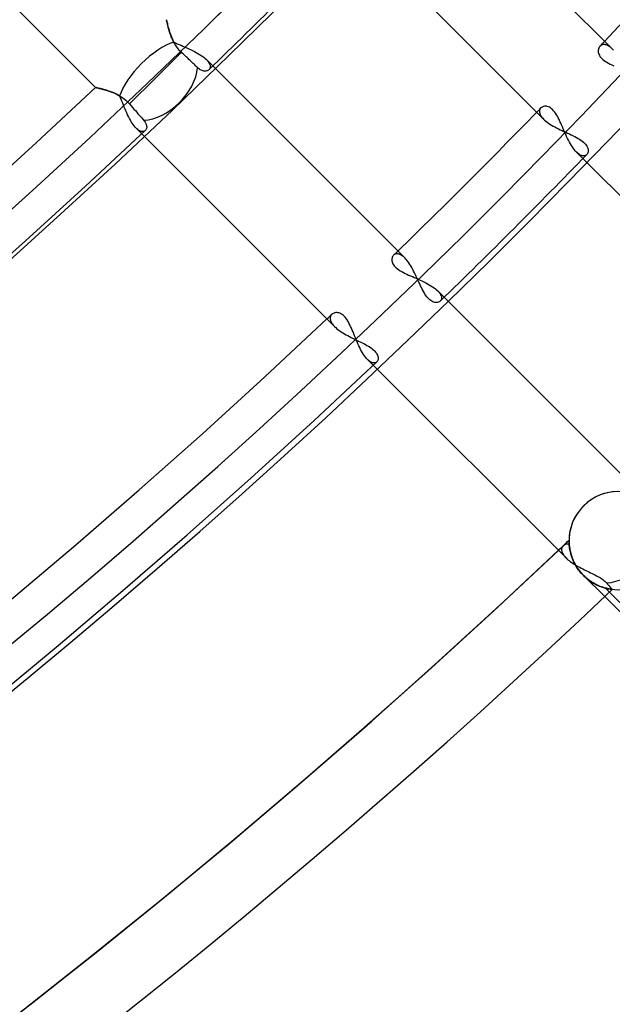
# Model space of a CAD drawing. Header units: millimetres. Extents: x -243 to 243, y -242 to 242.
# Tile 55 of 77: x 120 to 136, y -155 to -128. Entities that reach past the tile are written whole.
import ezdxf

# ---------------------------------------------------------------- set-up
doc = ezdxf.new("R2010")
doc.units = ezdxf.units.MM
doc.layers.add('MAIN-1', color=7, linetype='Continuous')

msp = doc.modelspace()

# ---------------------------------------------------------------- linework, layer by layer
at = {"layer": 'MAIN-1'}
for p, q in [((113.474, -121.068), (122.085, -129.679)), ((136.22, -128.625), (130.945, -123.351)), ((129.089, -125.292), (134.341, -130.544)), ((124.027, -127.825), (124.026, -127.824)), ((124.026, -127.824), (124.027, -127.826)), ((124.027, -127.828), (124.027, -127.825)), ((124.027, -127.826), (124.028, -127.833)), ((124.028, -127.834), (124.027, -127.828)), ((124.028, -127.833), (124.03, -127.844)), ((124.03, -127.843), (124.028, -127.834)), ((124.032, -127.853), (124.03, -127.843)), ((124.03, -127.844), (124.034, -127.86)), ((124.035, -127.866), (124.032, -127.853)), ((124.034, -127.86), (124.038, -127.88)), ((124.038, -127.881), (124.035, -127.866)), ((124.038, -127.88), (124.043, -127.904)), ((124.042, -127.898), (124.038, -127.881)), ((124.046, -127.917), (124.042, -127.898)), ((124.043, -127.904), (124.049, -127.931)), ((124.051, -127.938), (124.046, -127.917)), ((124.049, -127.931), (124.056, -127.962)), ((124.056, -127.961), (124.051, -127.938)), ((124.062, -127.985), (124.056, -127.961)), ((124.056, -127.962), (124.064, -127.997)), ((124.068, -128.011), (124.062, -127.985)), ((124.064, -127.997), (124.074, -128.034)), ((124.075, -128.038), (124.068, -128.011)), ((124.074, -128.034), (124.085, -128.073)), ((124.083, -128.066), (124.075, -128.038)), ((124.091, -128.096), (124.083, -128.066)), ((124.085, -128.073), (124.096, -128.115)), ((124.1, -128.126), (124.091, -128.096)), ((124.096, -128.115), (124.11, -128.158)), ((124.11, -128.158), (124.1, -128.126)), ((124.12, -128.19), (124.11, -128.158)), ((124.11, -128.158), (124.124, -128.202)), ((124.132, -128.223), (124.12, -128.19)), ((124.124, -128.202), (124.141, -128.248)), ((124.144, -128.256), (124.132, -128.223)), ((124.141, -128.248), (124.159, -128.294)), ((124.157, -128.289), (124.144, -128.256)), ((124.171, -128.323), (124.157, -128.289)), ((124.159, -128.294), (124.178, -128.341)), ((124.186, -128.357), (124.171, -128.323)), ((124.178, -128.341), (124.2, -128.388)), ((124.202, -128.391), (124.186, -128.357)), ((124.2, -128.388), (124.224, -128.435)), ((124.219, -128.425), (124.202, -128.391)), ((124.237, -128.459), (124.219, -128.425)), ((124.224, -128.435), (124.272, -128.458)), ((124.257, -128.493), (124.237, -128.459)), ((124.272, -128.458), (124.321, -128.481)), ((124.321, -128.481), (124.371, -128.503)), ((124.432, -128.712), (123.724, -129.42)), ((124.278, -128.526), (124.257, -128.493)), ((124.3, -128.559), (124.278, -128.526)), ((124.324, -128.592), (124.3, -128.559)), ((124.349, -128.624), (124.324, -128.592)), ((124.376, -128.654), (124.349, -128.624)), ((124.371, -128.503), (124.423, -128.525)), ((124.403, -128.684), (124.376, -128.654)), ((124.432, -128.712), (124.403, -128.684)), ((124.423, -128.525), (124.475, -128.548)), ((124.458, -128.737), (124.432, -128.712)), ((124.484, -128.762), (124.458, -128.737)), ((124.475, -128.548), (124.527, -128.571)), ((124.527, -128.571), (124.58, -128.594)), ((124.58, -128.594), (124.634, -128.618)), ((124.634, -128.618), (124.686, -128.642)), ((124.686, -128.642), (124.739, -128.667)), ((124.739, -128.667), (124.789, -128.693)), ((124.789, -128.693), (124.839, -128.719)), ((124.839, -128.719), (124.886, -128.746)), ((124.886, -128.746), (124.932, -128.773)), ((135.838, -128.658), (135.837, -128.684)), ((135.837, -128.684), (135.839, -128.711)), ((135.842, -128.633), (135.838, -128.658)), ((135.839, -128.711), (135.845, -128.739)), ((135.848, -128.609), (135.842, -128.633)), ((135.845, -128.739), (135.854, -128.768)), ((135.858, -128.587), (135.848, -128.609)), ((135.87, -128.567), (135.858, -128.587)), ((135.884, -128.55), (135.87, -128.567)), ((135.896, -128.539), (135.884, -128.55)), ((135.908, -128.53), (135.896, -128.539)), ((135.921, -128.522), (135.908, -128.53)), ((135.935, -128.515), (135.921, -128.522)), ((135.95, -128.51), (135.935, -128.515)), ((135.966, -128.506), (135.95, -128.51)), ((135.982, -128.504), (135.966, -128.506)), ((136, -128.504), (135.982, -128.504)), ((136.017, -128.506), (136, -128.504)), ((136.036, -128.509), (136.017, -128.506)), ((136.055, -128.515), (136.036, -128.509)), ((136.074, -128.522), (136.055, -128.515)), ((136.094, -128.531), (136.074, -128.522)), ((136.115, -128.542), (136.094, -128.531)), ((136.135, -128.555), (136.115, -128.542)), ((136.156, -128.57), (136.135, -128.555)), ((136.177, -128.586), (136.156, -128.57)), ((136.199, -128.605), (136.177, -128.586)), ((136.22, -128.625), (136.199, -128.605)), ((136.252, -128.659), (136.22, -128.625)), ((124.51, -128.787), (124.484, -128.762)), ((124.537, -128.812), (124.51, -128.787)), ((124.563, -128.837), (124.537, -128.812)), ((124.589, -128.862), (124.563, -128.837)), ((124.615, -128.886), (124.589, -128.862)), ((124.639, -128.909), (124.615, -128.886)), ((124.662, -128.931), (124.639, -128.909)), ((124.685, -128.953), (124.662, -128.931)), ((124.709, -128.975), (124.685, -128.953)), ((124.732, -128.997), (124.709, -128.975)), ((124.755, -129.019), (124.732, -128.997)), ((124.778, -129.041), (124.755, -129.019)), ((124.932, -128.773), (124.975, -128.801)), ((124.975, -128.801), (125.016, -128.829)), ((125.016, -128.829), (125.053, -128.858)), ((125.053, -128.858), (125.087, -128.886)), ((125.087, -128.886), (125.118, -128.915)), ((125.292, -129.089), (125.118, -128.915)), ((125.118, -128.915), (125.135, -128.933)), ((125.135, -128.933), (125.15, -128.95)), ((125.15, -128.95), (125.164, -128.968)), ((125.164, -128.968), (125.177, -128.985)), ((125.177, -128.985), (125.188, -129.003)), ((125.188, -129.003), (125.197, -129.019)), ((125.197, -129.019), (125.205, -129.036)), ((135.854, -128.768), (135.868, -128.797)), ((135.868, -128.797), (135.885, -128.826)), ((135.885, -128.826), (135.907, -128.855)), ((135.907, -128.855), (135.933, -128.884)), ((135.933, -128.884), (135.963, -128.912)), ((135.963, -128.912), (135.996, -128.938)), ((135.996, -128.938), (136.034, -128.964)), ((136.034, -128.964), (136.074, -128.99)), ((136.074, -128.99), (136.118, -129.014)), ((136.118, -129.014), (136.164, -129.038)), ((124.8, -129.062), (124.778, -129.041)), ((124.821, -129.082), (124.8, -129.062)), ((124.841, -129.101), (124.821, -129.082)), ((124.86, -129.119), (124.841, -129.101)), ((124.878, -129.136), (124.86, -129.119)), ((124.902, -129.158), (124.878, -129.136)), ((124.926, -129.176), (124.902, -129.158)), ((124.95, -129.192), (124.926, -129.176)), ((124.974, -129.205), (124.95, -129.192)), ((124.998, -129.215), (124.974, -129.205)), ((125.021, -129.223), (124.998, -129.215)), ((125.043, -129.228), (125.021, -129.223)), ((125.065, -129.23), (125.043, -129.228)), ((125.086, -129.231), (125.065, -129.23)), ((125.106, -129.229), (125.086, -129.231)), ((125.125, -129.225), (125.106, -129.229)), ((125.142, -129.22), (125.125, -129.225)), ((125.159, -129.212), (125.142, -129.22)), ((125.173, -129.203), (125.159, -129.212)), ((125.186, -129.192), (125.173, -129.203)), ((125.195, -129.183), (125.186, -129.192)), ((125.202, -129.173), (125.195, -129.183)), ((125.209, -129.162), (125.202, -129.173)), ((125.205, -129.036), (125.211, -129.052)), ((125.214, -129.151), (125.209, -129.162)), ((125.211, -129.052), (125.216, -129.068)), ((125.217, -129.138), (125.214, -129.151)), ((125.216, -129.068), (125.219, -129.083)), ((125.22, -129.125), (125.217, -129.138)), ((125.219, -129.083), (125.221, -129.098)), ((125.221, -129.112), (125.22, -129.125)), ((125.221, -129.098), (125.221, -129.112)), ((130.544, -134.341), (125.292, -129.089)), ((136.164, -129.038), (136.211, -129.06)), ((136.211, -129.06), (136.261, -129.083)), ((123.724, -129.42), (123.015, -130.129)), ((122.085, -129.679), (122.087, -129.68)), ((122.087, -129.68), (122.085, -129.679)), ((122.087, -129.68), (122.092, -129.681)), ((122.092, -129.681), (122.087, -129.68)), ((122.092, -129.681), (122.1, -129.682)), ((122.101, -129.683), (122.092, -129.681)), ((122.1, -129.682), (122.111, -129.685)), ((122.113, -129.685), (122.101, -129.683)), ((122.111, -129.685), (122.126, -129.688)), ((122.128, -129.689), (122.113, -129.685)), ((122.126, -129.688), (122.143, -129.692)), ((122.147, -129.693), (122.128, -129.689)), ((122.143, -129.692), (122.164, -129.696)), ((122.168, -129.698), (122.147, -129.693)), ((122.164, -129.696), (122.187, -129.702)), ((122.193, -129.703), (122.168, -129.698)), ((122.187, -129.702), (122.212, -129.708)), ((122.219, -129.71), (122.193, -129.703)), ((122.212, -129.708), (122.24, -129.715)), ((122.248, -129.717), (122.219, -129.71)), ((122.24, -129.715), (122.27, -129.723)), ((122.28, -129.725), (122.248, -129.717)), ((122.27, -129.723), (122.302, -129.731)), ((122.313, -129.734), (122.28, -129.725)), ((122.302, -129.731), (122.335, -129.741)), ((122.348, -129.744), (122.313, -129.734)), ((122.335, -129.741), (122.37, -129.751)), ((122.384, -129.755), (122.348, -129.744)), ((122.37, -129.751), (122.406, -129.762)), ((122.422, -129.767), (122.384, -129.755)), ((122.406, -129.762), (122.444, -129.775)), ((122.461, -129.78), (122.422, -129.767)), ((122.444, -129.775), (122.482, -129.788)), ((122.5, -129.795), (122.461, -129.78)), ((122.482, -129.788), (122.52, -129.802)), ((122.54, -129.81), (122.5, -129.795)), ((122.52, -129.802), (122.559, -129.818)), ((122.581, -129.827), (122.54, -129.81)), ((122.559, -129.818), (122.599, -129.835)), ((122.622, -129.845), (122.581, -129.827)), ((122.599, -129.835), (122.639, -129.853)), ((122.662, -129.864), (122.622, -129.845)), ((122.639, -129.853), (122.679, -129.872)), ((122.703, -129.885), (122.662, -129.864)), ((122.679, -129.872), (122.719, -129.894)), ((122.744, -129.908), (122.703, -129.885)), ((122.719, -129.894), (122.759, -129.917)), ((122.765, -129.957), (122.744, -129.908)), ((122.759, -129.917), (122.799, -129.942)), ((122.786, -130.006), (122.765, -129.957)), ((122.807, -130.057), (122.786, -130.006)), ((122.799, -129.942), (122.838, -129.969)), ((122.828, -130.109), (122.807, -130.057)), ((122.838, -129.969), (122.876, -129.997)), ((122.876, -129.997), (122.913, -130.028)), ((122.913, -130.028), (122.949, -130.06)), ((122.949, -130.06), (122.983, -130.094)), ((122.983, -130.094), (123.015, -130.129)), ((122.85, -130.162), (122.828, -130.109)), ((122.871, -130.215), (122.85, -130.162)), ((122.893, -130.268), (122.871, -130.215)), ((122.916, -130.321), (122.893, -130.268)), ((122.939, -130.374), (122.916, -130.321)), ((122.963, -130.425), (122.939, -130.374)), ((123.015, -130.129), (123.055, -130.176)), ((123.055, -130.176), (123.096, -130.223)), ((123.096, -130.223), (123.136, -130.269)), ((123.136, -130.269), (123.174, -130.312)), ((123.174, -130.312), (123.21, -130.353)), ((123.21, -130.353), (123.245, -130.395)), ((134.23, -130.318), (134.229, -130.338)), ((134.229, -130.338), (134.231, -130.358)), ((134.233, -130.3), (134.23, -130.318)), ((134.231, -130.358), (134.235, -130.38)), ((134.238, -130.283), (134.233, -130.3)), ((134.246, -130.266), (134.238, -130.283)), ((134.256, -130.252), (134.246, -130.266)), ((134.267, -130.238), (134.256, -130.252)), ((134.283, -130.224), (134.267, -130.238)), ((134.3, -130.213), (134.283, -130.224)), ((134.32, -130.203), (134.3, -130.213)), ((134.342, -130.196), (134.32, -130.203)), ((134.366, -130.192), (134.342, -130.196)), ((134.391, -130.191), (134.366, -130.192)), ((134.417, -130.193), (134.391, -130.191)), ((134.444, -130.198), (134.417, -130.193)), ((134.472, -130.207), (134.444, -130.198)), ((134.501, -130.22), (134.472, -130.207)), ((134.53, -130.237), (134.501, -130.22)), ((134.559, -130.259), (134.53, -130.237)), ((134.587, -130.284), (134.559, -130.259)), ((134.615, -130.313), (134.587, -130.284)), ((134.641, -130.346), (134.615, -130.313)), ((134.668, -130.383), (134.641, -130.346)), ((122.987, -130.475), (122.963, -130.425)), ((123.012, -130.523), (122.987, -130.475)), ((123.037, -130.57), (123.012, -130.523)), ((123.063, -130.614), (123.037, -130.57)), ((123.089, -130.656), (123.063, -130.614)), ((123.245, -130.395), (123.281, -130.435)), ((123.281, -130.435), (123.315, -130.475)), ((123.315, -130.475), (123.347, -130.512)), ((123.347, -130.512), (123.377, -130.546)), ((123.377, -130.546), (123.404, -130.577)), ((123.404, -130.577), (123.422, -130.6)), ((123.422, -130.6), (123.439, -130.623)), ((123.439, -130.623), (123.452, -130.645)), ((123.452, -130.645), (123.463, -130.668)), ((134.235, -130.38), (134.242, -130.401)), ((134.242, -130.401), (134.252, -130.424)), ((134.252, -130.424), (134.264, -130.447)), ((134.264, -130.447), (134.279, -130.471)), ((134.279, -130.471), (134.297, -130.495)), ((134.297, -130.495), (134.318, -130.52)), ((134.318, -130.52), (134.341, -130.544)), ((134.341, -130.544), (134.37, -130.572)), ((134.37, -130.572), (134.403, -130.599)), ((134.403, -130.599), (134.438, -130.627)), ((134.438, -130.627), (134.476, -130.654)), ((134.693, -130.423), (134.668, -130.383)), ((134.718, -130.465), (134.693, -130.423)), ((134.742, -130.51), (134.718, -130.465)), ((134.766, -130.557), (134.742, -130.51)), ((134.789, -130.605), (134.766, -130.557)), ((134.811, -130.654), (134.789, -130.605)), ((123.116, -130.694), (123.089, -130.656)), ((123.143, -130.73), (123.116, -130.694)), ((123.169, -130.762), (123.143, -130.73)), ((123.196, -130.791), (123.169, -130.762)), ((123.196, -130.791), (123.351, -130.945)), ((123.217, -130.81), (123.196, -130.791)), ((123.237, -130.827), (123.217, -130.81)), ((123.256, -130.842), (123.237, -130.827)), ((123.275, -130.854), (123.256, -130.842)), ((123.294, -130.865), (123.275, -130.854)), ((123.313, -130.873), (123.294, -130.865)), ((123.331, -130.879), (123.313, -130.873)), ((123.348, -130.883), (123.331, -130.879)), ((123.364, -130.885), (123.348, -130.883)), ((123.38, -130.885), (123.364, -130.885)), ((123.395, -130.883), (123.38, -130.885)), ((123.409, -130.879), (123.395, -130.883)), ((123.422, -130.873), (123.409, -130.879)), ((123.434, -130.866), (123.422, -130.873)), ((123.445, -130.857), (123.434, -130.866)), ((123.455, -130.846), (123.445, -130.857)), ((123.464, -130.834), (123.455, -130.846)), ((123.463, -130.668), (123.471, -130.69)), ((123.471, -130.82), (123.464, -130.834)), ((123.471, -130.69), (123.477, -130.711)), ((123.477, -130.804), (123.471, -130.82)), ((123.477, -130.711), (123.481, -130.731)), ((123.48, -130.788), (123.477, -130.804)), ((123.483, -130.77), (123.48, -130.788)), ((123.481, -130.731), (123.483, -130.751)), ((123.483, -130.751), (123.483, -130.77)), ((134.476, -130.654), (134.517, -130.681)), ((134.517, -130.681), (134.56, -130.708)), ((134.56, -130.708), (134.604, -130.734)), ((134.604, -130.734), (134.65, -130.759)), ((134.65, -130.759), (134.698, -130.784)), ((134.698, -130.784), (134.747, -130.809)), ((134.747, -130.809), (134.796, -130.833)), ((134.796, -130.833), (134.847, -130.857)), ((134.833, -130.704), (134.811, -130.654)), ((134.856, -130.756), (134.833, -130.704)), ((134.847, -130.857), (134.897, -130.881)), ((134.878, -130.808), (134.856, -130.756)), ((134.901, -130.86), (134.878, -130.808)), ((134.897, -130.881), (134.948, -130.904)), ((134.925, -130.913), (134.901, -130.86)), ((134.948, -130.966), (134.925, -130.913)), ((134.948, -130.904), (134.999, -130.927)), ((123.351, -130.945), (128.625, -136.22)), ((134.973, -131.019), (134.948, -130.966)), ((134.998, -131.071), (134.973, -131.019)), ((135.023, -131.121), (134.998, -131.071)), ((134.999, -130.927), (135.049, -130.95)), ((135.049, -131.17), (135.023, -131.121)), ((135.049, -130.95), (135.098, -130.973)), ((135.076, -131.218), (135.049, -131.17)), ((135.098, -130.973), (135.147, -130.997)), ((135.147, -130.997), (135.194, -131.021)), ((135.194, -131.021), (135.24, -131.045)), ((135.24, -131.045), (135.284, -131.07)), ((135.284, -131.07), (135.325, -131.095)), ((135.325, -131.095), (135.364, -131.121)), ((135.364, -131.121), (135.4, -131.148)), ((135.4, -131.148), (135.433, -131.175)), ((135.433, -131.175), (135.462, -131.202)), ((135.103, -131.263), (135.076, -131.218)), ((135.131, -131.306), (135.103, -131.263)), ((135.159, -131.346), (135.131, -131.306)), ((135.187, -131.383), (135.159, -131.346)), ((135.215, -131.416), (135.187, -131.383)), ((135.244, -131.446), (135.215, -131.416)), ((135.244, -131.446), (135.419, -131.622)), ((135.266, -131.468), (135.244, -131.446)), ((135.462, -131.202), (135.487, -131.231)), ((135.487, -131.231), (135.509, -131.259)), ((135.509, -131.259), (135.527, -131.288)), ((135.527, -131.288), (135.54, -131.316)), ((135.54, -131.316), (135.551, -131.343)), ((135.551, -131.343), (135.557, -131.37)), ((135.558, -131.443), (135.552, -131.464)), ((135.557, -131.37), (135.56, -131.395)), ((135.56, -131.42), (135.558, -131.443)), ((135.56, -131.395), (135.56, -131.42)), ((135.289, -131.487), (135.266, -131.468)), ((135.311, -131.504), (135.289, -131.487)), ((135.333, -131.518), (135.311, -131.504)), ((135.354, -131.529), (135.333, -131.518)), ((135.375, -131.538), (135.354, -131.529)), ((135.395, -131.545), (135.375, -131.538)), ((135.414, -131.549), (135.395, -131.545)), ((135.433, -131.55), (135.414, -131.549)), ((135.419, -131.622), (140.67, -136.873)), ((135.451, -131.55), (135.433, -131.55)), ((135.467, -131.547), (135.451, -131.55)), ((135.483, -131.542), (135.467, -131.547)), ((135.497, -131.535), (135.483, -131.542)), ((135.51, -131.526), (135.497, -131.535)), ((135.522, -131.515), (135.51, -131.526)), ((135.534, -131.5), (135.522, -131.515)), ((135.544, -131.483), (135.534, -131.5)), ((135.552, -131.464), (135.544, -131.483)), ((130.192, -134.367), (130.191, -134.392)), ((130.191, -134.392), (130.193, -134.418)), ((130.196, -134.344), (130.192, -134.367)), ((130.203, -134.322), (130.196, -134.344)), ((130.212, -134.301), (130.203, -134.322)), ((130.224, -134.283), (130.212, -134.301)), ((130.238, -134.267), (130.224, -134.283)), ((130.249, -134.258), (130.238, -134.267)), ((130.26, -134.25), (130.249, -134.258)), ((130.272, -134.243), (130.26, -134.25)), ((130.285, -134.237), (130.272, -134.243)), ((130.299, -134.233), (130.285, -134.237)), ((130.314, -134.231), (130.299, -134.233)), ((130.329, -134.229), (130.314, -134.231)), ((130.345, -134.23), (130.329, -134.229)), ((130.361, -134.231), (130.345, -134.23)), ((130.378, -134.235), (130.361, -134.231)), ((130.395, -134.24), (130.378, -134.235)), ((130.412, -134.247), (130.395, -134.24)), ((130.43, -134.255), (130.412, -134.247)), ((130.449, -134.265), (130.43, -134.255)), ((130.467, -134.277), (130.449, -134.265)), ((130.486, -134.291), (130.467, -134.277)), ((130.506, -134.306), (130.486, -134.291)), ((130.525, -134.323), (130.506, -134.306)), ((130.544, -134.341), (130.525, -134.323)), ((130.572, -134.371), (130.544, -134.341)), ((130.6, -134.404), (130.572, -134.371)), ((130.628, -134.439), (130.6, -134.404)), ((130.193, -134.418), (130.198, -134.445)), ((130.198, -134.445), (130.207, -134.473)), ((130.207, -134.473), (130.22, -134.501)), ((130.22, -134.501), (130.237, -134.529)), ((130.237, -134.529), (130.258, -134.557)), ((130.258, -134.557), (130.283, -134.586)), ((130.283, -134.586), (130.312, -134.613)), ((130.312, -134.613), (130.344, -134.64)), ((130.344, -134.64), (130.38, -134.666)), ((130.38, -134.666), (130.42, -134.692)), ((130.655, -134.478), (130.628, -134.439)), ((130.683, -134.519), (130.655, -134.478)), ((130.709, -134.562), (130.683, -134.519)), ((130.735, -134.607), (130.709, -134.562)), ((130.761, -134.654), (130.735, -134.607)), ((130.786, -134.702), (130.761, -134.654)), ((130.42, -134.692), (130.462, -134.716)), ((130.462, -134.716), (130.506, -134.74)), ((130.506, -134.74), (130.552, -134.764)), ((130.552, -134.764), (130.6, -134.786)), ((130.6, -134.786), (130.649, -134.809)), ((130.649, -134.809), (130.699, -134.831)), ((130.699, -134.831), (130.751, -134.853)), ((130.751, -134.853), (130.803, -134.876)), ((130.811, -134.751), (130.786, -134.702)), ((130.803, -134.876), (130.855, -134.899)), ((130.835, -134.801), (130.811, -134.751)), ((130.859, -134.851), (130.835, -134.801)), ((130.855, -134.899), (130.909, -134.922)), ((130.883, -134.902), (130.859, -134.851)), ((130.906, -134.953), (130.883, -134.902)), ((130.929, -135.003), (130.906, -134.953)), ((130.909, -134.922), (130.962, -134.946)), ((130.962, -134.946), (131.015, -134.971)), ((130.953, -135.053), (130.929, -135.003)), ((130.976, -135.103), (130.953, -135.053)), ((130.999, -135.151), (130.976, -135.103)), ((131.023, -135.198), (130.999, -135.151)), ((131.015, -134.971), (131.067, -134.996)), ((131.047, -135.244), (131.023, -135.198)), ((131.067, -134.996), (131.118, -135.022)), ((131.118, -135.022), (131.167, -135.048)), ((131.167, -135.048), (131.215, -135.074)), ((131.215, -135.074), (131.261, -135.102)), ((131.261, -135.102), (131.304, -135.13)), ((131.304, -135.13), (131.345, -135.158)), ((131.345, -135.158), (131.382, -135.186)), ((131.382, -135.186), (131.416, -135.215)), ((131.416, -135.215), (131.446, -135.244)), ((131.072, -135.287), (131.047, -135.244)), ((131.097, -135.329), (131.072, -135.287)), ((131.123, -135.367), (131.097, -135.329)), ((131.149, -135.403), (131.123, -135.367)), ((131.176, -135.435), (131.149, -135.403)), ((131.204, -135.463), (131.176, -135.435)), ((131.232, -135.489), (131.204, -135.463)), ((131.26, -135.51), (131.232, -135.489)), ((131.622, -135.419), (131.446, -135.244)), ((131.446, -135.244), (131.464, -135.262)), ((131.464, -135.262), (131.479, -135.279)), ((131.479, -135.279), (131.494, -135.297)), ((131.494, -135.297), (131.506, -135.315)), ((131.506, -135.315), (131.517, -135.332)), ((131.517, -135.332), (131.526, -135.348)), ((131.526, -135.348), (131.534, -135.365)), ((131.538, -135.492), (131.531, -135.502)), ((131.534, -135.365), (131.54, -135.381)), ((131.543, -135.48), (131.538, -135.492)), ((131.54, -135.381), (131.545, -135.397)), ((131.547, -135.468), (131.543, -135.48)), ((131.545, -135.397), (131.548, -135.412)), ((131.549, -135.455), (131.547, -135.468)), ((131.548, -135.412), (131.55, -135.427)), ((131.55, -135.441), (131.549, -135.455)), ((131.55, -135.427), (131.55, -135.441)), ((136.873, -140.67), (131.622, -135.419)), ((131.288, -135.527), (131.26, -135.51)), ((131.316, -135.541), (131.288, -135.527)), ((131.343, -135.55), (131.316, -135.541)), ((131.369, -135.557), (131.343, -135.55)), ((131.394, -135.56), (131.369, -135.557)), ((131.419, -135.561), (131.394, -135.56)), ((131.442, -135.558), (131.419, -135.561)), ((131.463, -135.553), (131.442, -135.558)), ((131.483, -135.545), (131.463, -135.553)), ((131.5, -135.534), (131.483, -135.545)), ((131.515, -135.522), (131.5, -135.534)), ((131.524, -135.512), (131.515, -135.522)), ((131.531, -135.502), (131.524, -135.512)), ((128.506, -135.966), (128.504, -135.982)), ((128.504, -135.982), (128.504, -135.999)), ((128.504, -135.999), (128.506, -136.017)), ((128.51, -135.95), (128.506, -135.966)), ((128.506, -136.017), (128.509, -136.036)), ((128.515, -135.935), (128.51, -135.95)), ((128.522, -135.921), (128.515, -135.935)), ((128.53, -135.908), (128.522, -135.921)), ((128.539, -135.895), (128.53, -135.908)), ((128.55, -135.884), (128.539, -135.895)), ((128.567, -135.87), (128.55, -135.884)), ((128.588, -135.858), (128.567, -135.87)), ((128.61, -135.848), (128.588, -135.858)), ((128.633, -135.841), (128.61, -135.848)), ((128.659, -135.838), (128.633, -135.841)), ((128.685, -135.837), (128.659, -135.838)), ((128.712, -135.839), (128.685, -135.837)), ((128.741, -135.845), (128.712, -135.839)), ((128.769, -135.855), (128.741, -135.845)), ((128.799, -135.869), (128.769, -135.855)), ((128.828, -135.887), (128.799, -135.869)), ((128.857, -135.909), (128.828, -135.887)), ((128.886, -135.935), (128.857, -135.909)), ((128.913, -135.965), (128.886, -135.935)), ((128.94, -135.999), (128.913, -135.965)), ((128.967, -136.037), (128.94, -135.999)), ((128.509, -136.036), (128.514, -136.055)), ((128.514, -136.055), (128.522, -136.074)), ((128.522, -136.074), (128.531, -136.094)), ((128.531, -136.094), (128.542, -136.114)), ((128.542, -136.114), (128.555, -136.135)), ((128.555, -136.135), (128.569, -136.156)), ((128.569, -136.156), (128.586, -136.177)), ((128.586, -136.177), (128.605, -136.198)), ((128.605, -136.198), (128.625, -136.22)), ((128.625, -136.22), (128.656, -136.248)), ((128.656, -136.248), (128.689, -136.277)), ((128.689, -136.277), (128.725, -136.305)), ((128.992, -136.078), (128.967, -136.037)), ((129.016, -136.122), (128.992, -136.078)), ((129.04, -136.168), (129.016, -136.122)), ((129.062, -136.215), (129.04, -136.168)), ((129.084, -136.265), (129.062, -136.215)), ((129.106, -136.315), (129.084, -136.265)), ((128.725, -136.305), (128.763, -136.333)), ((128.763, -136.333), (128.804, -136.361)), ((128.804, -136.361), (128.846, -136.388)), ((128.846, -136.388), (128.891, -136.415)), ((128.891, -136.415), (128.936, -136.441)), ((128.936, -136.441), (128.983, -136.467)), ((128.983, -136.467), (129.031, -136.492)), ((129.031, -136.492), (129.08, -136.517)), ((129.08, -136.517), (129.129, -136.542)), ((129.128, -136.367), (129.106, -136.315)), ((129.149, -136.42), (129.128, -136.367)), ((129.129, -136.542), (129.179, -136.566)), ((129.171, -136.474), (129.149, -136.42)), ((129.193, -136.528), (129.171, -136.474)), ((129.179, -136.566), (129.228, -136.59)), ((129.216, -136.582), (129.193, -136.528)), ((129.239, -136.637), (129.216, -136.582)), ((129.228, -136.59), (129.277, -136.614)), ((129.263, -136.691), (129.239, -136.637)), ((129.287, -136.743), (129.263, -136.691)), ((129.277, -136.614), (129.326, -136.638)), ((129.312, -136.795), (129.287, -136.743)), ((129.337, -136.845), (129.312, -136.795)), ((129.326, -136.638), (129.374, -136.661)), ((129.374, -136.661), (129.42, -136.685)), ((129.42, -136.685), (129.466, -136.71)), ((129.466, -136.71), (129.51, -136.734)), ((129.51, -136.734), (129.553, -136.759)), ((129.553, -136.759), (129.593, -136.785)), ((129.593, -136.785), (129.63, -136.811)), ((129.63, -136.811), (129.664, -136.837)), ((129.664, -136.837), (129.695, -136.864)), ((129.363, -136.893), (129.337, -136.845)), ((129.389, -136.939), (129.363, -136.893)), ((129.416, -136.982), (129.389, -136.939)), ((129.444, -137.021), (129.416, -136.982)), ((129.471, -137.058), (129.444, -137.021)), ((129.499, -137.091), (129.471, -137.058)), ((129.527, -137.121), (129.499, -137.091)), ((129.695, -136.864), (129.723, -136.892)), ((129.723, -136.892), (129.747, -136.919)), ((129.747, -136.919), (129.767, -136.947)), ((129.767, -136.947), (129.784, -136.974)), ((129.784, -136.974), (129.797, -137.001)), ((129.797, -137.001), (129.806, -137.027)), ((129.806, -137.027), (129.812, -137.053)), ((129.812, -137.053), (129.815, -137.077)), ((129.815, -137.1), (129.812, -137.121)), ((129.815, -137.077), (129.815, -137.1)), ((129.527, -137.121), (129.682, -137.277)), ((129.547, -137.14), (129.527, -137.121)), ((129.567, -137.157), (129.547, -137.14)), ((129.587, -137.172), (129.567, -137.157)), ((129.606, -137.185), (129.587, -137.172)), ((129.625, -137.195), (129.606, -137.185)), ((129.644, -137.203), (129.625, -137.195)), ((129.662, -137.21), (129.644, -137.203)), ((129.679, -137.214), (129.662, -137.21)), ((129.696, -137.215), (129.679, -137.214)), ((129.682, -137.277), (134.955, -142.55)), ((129.712, -137.215), (129.696, -137.215)), ((129.727, -137.213), (129.712, -137.215)), ((129.741, -137.209), (129.727, -137.213)), ((129.754, -137.204), (129.741, -137.209)), ((129.766, -137.196), (129.754, -137.204)), ((129.777, -137.187), (129.766, -137.196)), ((129.789, -137.174), (129.777, -137.187)), ((129.799, -137.158), (129.789, -137.174)), ((129.807, -137.141), (129.799, -137.158)), ((129.812, -137.121), (129.807, -137.141)), ((134.869, -142.228), (134.859, -142.241)), ((134.88, -142.216), (134.869, -142.228)), ((134.892, -142.206), (134.88, -142.216)), ((134.905, -142.197), (134.892, -142.206)), ((134.92, -142.189), (134.905, -142.197)), ((134.935, -142.182), (134.92, -142.189)), ((134.951, -142.176), (134.935, -142.182)), ((134.968, -142.172), (134.951, -142.176)), ((134.986, -142.17), (134.968, -142.172)), ((135.004, -142.169), (134.986, -142.17)), ((135.023, -142.169), (135.004, -142.169)), ((135.042, -142.172), (135.023, -142.169)), ((135.039, -142.067), (135.039, -142.065)), ((135.039, -142.065), (135.039, -142.066)), ((135.039, -142.065), (135.039, -142.066)), ((135.039, -142.066), (135.039, -142.065)), ((135.039, -142.066), (135.039, -142.07)), ((135.039, -142.066), (135.039, -142.071)), ((135.039, -142.071), (135.039, -142.066)), ((135.039, -142.072), (135.039, -142.067)), ((135.039, -142.07), (135.039, -142.077)), ((135.039, -142.071), (135.039, -142.079)), ((135.039, -142.079), (135.039, -142.071)), ((135.039, -142.081), (135.039, -142.072)), ((135.039, -142.077), (135.039, -142.087)), ((135.039, -142.079), (135.039, -142.09)), ((135.039, -142.09), (135.039, -142.079)), ((135.039, -142.093), (135.039, -142.081)), ((135.039, -142.087), (135.039, -142.099)), ((135.039, -142.09), (135.039, -142.104)), ((135.039, -142.104), (135.039, -142.09)), ((135.039, -142.108), (135.039, -142.093)), ((135.039, -142.099), (135.039, -142.113)), ((135.039, -142.104), (135.04, -142.12)), ((135.04, -142.12), (135.039, -142.104)), ((135.04, -142.125), (135.039, -142.108)), ((135.039, -142.113), (135.04, -142.129)), ((135.04, -142.12), (135.04, -142.139)), ((135.04, -142.139), (135.04, -142.12)), ((135.041, -142.146), (135.04, -142.125)), ((135.04, -142.129), (135.041, -142.148)), ((135.04, -142.139), (135.042, -142.16)), ((135.042, -142.16), (135.04, -142.139)), ((135.042, -142.169), (135.041, -142.146)), ((135.041, -142.148), (135.042, -142.168)), ((135.042, -142.16), (135.043, -142.183)), ((135.043, -142.183), (135.042, -142.16)), ((135.042, -142.168), (135.044, -142.19)), ((135.044, -142.194), (135.042, -142.169)), ((135.044, -142.198), (135.042, -142.172)), ((135.043, -142.183), (135.045, -142.208)), ((135.045, -142.208), (135.043, -142.183)), ((135.044, -142.19), (135.046, -142.214)), ((135.047, -142.221), (135.044, -142.194)), ((135.047, -142.226), (135.044, -142.198)), ((135.045, -142.208), (135.048, -142.235)), ((135.048, -142.235), (135.045, -142.208)), ((135.046, -142.214), (135.049, -142.239)), ((135.05, -142.251), (135.047, -142.221)), ((135.051, -142.257), (135.047, -142.226)), ((134.836, -142.302), (134.835, -142.32)), ((134.835, -142.32), (134.835, -142.338)), ((134.835, -142.338), (134.838, -142.357)), ((134.839, -142.286), (134.836, -142.302)), ((134.838, -142.357), (134.842, -142.377)), ((134.844, -142.27), (134.839, -142.286)), ((134.842, -142.377), (134.849, -142.397)), ((134.851, -142.255), (134.844, -142.27)), ((134.849, -142.397), (134.858, -142.418)), ((134.859, -142.241), (134.851, -142.255)), ((134.858, -142.418), (134.869, -142.439)), ((134.869, -142.439), (134.882, -142.461)), ((134.882, -142.461), (134.897, -142.483)), ((134.897, -142.483), (134.914, -142.505)), ((135.048, -142.235), (135.052, -142.264)), ((135.052, -142.264), (135.048, -142.235)), ((135.049, -142.239), (135.052, -142.267)), ((135.055, -142.282), (135.05, -142.251)), ((135.056, -142.289), (135.051, -142.257)), ((135.052, -142.264), (135.057, -142.294)), ((135.057, -142.294), (135.052, -142.264)), ((135.052, -142.267), (135.057, -142.295)), ((135.06, -142.315), (135.055, -142.282)), ((135.062, -142.323), (135.056, -142.289)), ((135.057, -142.294), (135.062, -142.326)), ((135.062, -142.326), (135.057, -142.294)), ((135.057, -142.295), (135.062, -142.325)), ((135.067, -142.35), (135.06, -142.315)), ((135.069, -142.358), (135.062, -142.323)), ((135.062, -142.325), (135.068, -142.356)), ((135.062, -142.326), (135.069, -142.359)), ((135.069, -142.359), (135.062, -142.326)), ((135.075, -142.387), (135.067, -142.35)), ((135.068, -142.356), (135.076, -142.389)), ((135.077, -142.394), (135.069, -142.358)), ((135.069, -142.359), (135.077, -142.394)), ((135.077, -142.394), (135.069, -142.359)), ((135.085, -142.424), (135.075, -142.387)), ((135.076, -142.389), (135.084, -142.422)), ((135.077, -142.394), (135.086, -142.43)), ((135.086, -142.43), (135.077, -142.394)), ((135.087, -142.431), (135.077, -142.394)), ((135.084, -142.422), (135.094, -142.456)), ((135.096, -142.463), (135.085, -142.424)), ((135.086, -142.43), (135.097, -142.467)), ((135.097, -142.467), (135.086, -142.43)), ((135.098, -142.47), (135.087, -142.431)), ((135.094, -142.456), (135.104, -142.491)), ((135.108, -142.503), (135.096, -142.463)), ((135.097, -142.467), (135.109, -142.505)), ((135.109, -142.505), (135.097, -142.467)), ((135.11, -142.509), (135.098, -142.47)), ((135.104, -142.491), (135.117, -142.527)), ((134.914, -142.505), (134.934, -142.527)), ((134.934, -142.527), (134.955, -142.55)), ((134.955, -142.55), (134.981, -142.574)), ((134.981, -142.574), (135.008, -142.598)), ((135.008, -142.598), (135.038, -142.622)), ((135.038, -142.622), (135.07, -142.647)), ((135.07, -142.647), (135.104, -142.67)), ((135.104, -142.67), (135.139, -142.694)), ((135.122, -142.543), (135.108, -142.503)), ((135.109, -142.505), (135.122, -142.543)), ((135.122, -142.543), (135.109, -142.505)), ((135.125, -142.549), (135.11, -142.509)), ((135.117, -142.527), (135.13, -142.563)), ((135.138, -142.584), (135.122, -142.543)), ((135.122, -142.543), (135.138, -142.583)), ((135.138, -142.583), (135.122, -142.543)), ((135.141, -142.59), (135.125, -142.549)), ((135.13, -142.563), (135.145, -142.599)), ((135.138, -142.583), (135.155, -142.622)), ((135.155, -142.622), (135.138, -142.583)), ((135.156, -142.625), (135.138, -142.584)), ((135.139, -142.694), (135.175, -142.717)), ((135.158, -142.631), (135.141, -142.59)), ((135.145, -142.599), (135.161, -142.636)), ((135.155, -142.622), (135.173, -142.662)), ((135.173, -142.662), (135.155, -142.622)), ((135.176, -142.667), (135.156, -142.625)), ((135.178, -142.672), (135.158, -142.631)), ((135.161, -142.636), (135.179, -142.673)), ((135.173, -142.662), (135.193, -142.702)), ((135.193, -142.702), (135.173, -142.662)), ((135.175, -142.717), (135.213, -142.74)), ((135.197, -142.709), (135.176, -142.667)), ((135.199, -142.714), (135.178, -142.672)), ((135.179, -142.673), (135.198, -142.71)), ((135.193, -142.702), (135.215, -142.743)), ((135.215, -142.743), (135.193, -142.702)), ((135.22, -142.751), (135.197, -142.709)), ((135.198, -142.71), (135.218, -142.747)), ((135.222, -142.755), (135.199, -142.714)), ((135.213, -142.74), (135.252, -142.762)), ((135.215, -142.743), (135.239, -142.783)), ((135.239, -142.783), (135.215, -142.743)), ((135.218, -142.747), (135.24, -142.784)), ((135.245, -142.793), (135.22, -142.751)), ((135.247, -142.796), (135.222, -142.755)), ((135.252, -142.762), (135.292, -142.785)), ((135.239, -142.783), (135.265, -142.822)), ((135.265, -142.822), (135.239, -142.783)), ((135.24, -142.784), (135.264, -142.821)), ((135.272, -142.834), (135.245, -142.793)), ((135.274, -142.836), (135.247, -142.796)), ((135.264, -142.821), (135.288, -142.857)), ((135.265, -142.822), (135.292, -142.861)), ((135.292, -142.861), (135.265, -142.822)), ((135.301, -142.874), (135.272, -142.834)), ((135.303, -142.877), (135.274, -142.836)), ((135.288, -142.857), (135.315, -142.892)), ((135.292, -142.785), (135.332, -142.806)), ((135.292, -142.861), (135.32, -142.899)), ((135.32, -142.899), (135.292, -142.861)), ((135.331, -142.914), (135.301, -142.874)), ((135.333, -142.916), (135.303, -142.877)), ((135.315, -142.892), (135.342, -142.927)), ((135.32, -142.899), (135.35, -142.937)), ((135.35, -142.937), (135.32, -142.899)), ((135.364, -142.953), (135.331, -142.914)), ((135.332, -142.806), (135.374, -142.828)), ((135.365, -142.954), (135.333, -142.916)), ((135.342, -142.927), (135.371, -142.961)), ((135.35, -142.937), (135.382, -142.973)), ((135.382, -142.973), (135.35, -142.937)), ((135.397, -142.99), (135.364, -142.953)), ((135.398, -142.991), (135.365, -142.954)), ((135.371, -142.961), (135.401, -142.995)), ((135.374, -142.828), (135.415, -142.849)), ((135.382, -142.973), (135.389, -142.981)), ((135.389, -142.981), (135.382, -142.973)), ((135.389, -142.981), (135.396, -142.989)), ((135.396, -142.989), (135.389, -142.981)), ((135.396, -142.989), (135.403, -142.996)), ((135.403, -142.996), (135.396, -142.989)), ((135.432, -143.026), (135.397, -142.99)), ((135.432, -143.026), (135.398, -142.991)), ((135.401, -142.995), (135.432, -143.026)), ((135.403, -142.996), (135.41, -143.004)), ((135.41, -143.004), (135.403, -142.996)), ((135.41, -143.004), (135.418, -143.012)), ((135.418, -143.012), (135.41, -143.004)), ((135.415, -142.849), (135.457, -142.87)), ((135.418, -143.012), (135.425, -143.019)), ((135.425, -143.019), (135.418, -143.012)), ((135.425, -143.019), (135.432, -143.026)), ((135.432, -143.026), (135.425, -143.019)), ((135.468, -143.061), (135.432, -143.026)), ((135.432, -143.026), (135.468, -143.061)), ((135.432, -143.026), (135.432, -143.026)), ((135.432, -143.026), (135.432, -143.026)), ((135.432, -143.026), (135.432, -143.026)), ((135.432, -143.026), (135.432, -143.026)), ((136.013, -143.608), (135.432, -143.026)), ((135.469, -143.062), (135.432, -143.026)), ((135.469, -143.062), (135.432, -143.026)), ((135.432, -143.026), (135.469, -143.062)), ((135.457, -142.87), (135.5, -142.891)), ((135.5, -142.891), (135.542, -142.911)), ((135.542, -142.911), (135.584, -142.932)), ((135.584, -142.932), (135.626, -142.952)), ((135.626, -142.952), (135.667, -142.972)), ((135.667, -142.972), (135.708, -142.992)), ((135.708, -142.992), (135.748, -143.013)), ((135.748, -143.013), (135.787, -143.034)), ((135.787, -143.034), (135.826, -143.054)), ((135.506, -143.095), (135.468, -143.061)), ((135.468, -143.061), (135.506, -143.095)), ((135.506, -143.095), (135.469, -143.062)), ((135.506, -143.095), (135.469, -143.062)), ((135.469, -143.062), (135.506, -143.095)), ((135.544, -143.126), (135.506, -143.095)), ((135.506, -143.095), (135.544, -143.126)), ((135.544, -143.127), (135.506, -143.095)), ((135.544, -143.127), (135.506, -143.095)), ((135.506, -143.095), (135.544, -143.127)), ((135.583, -143.156), (135.544, -143.126)), ((135.544, -143.126), (135.583, -143.156)), ((135.583, -143.156), (135.544, -143.127)), ((135.583, -143.157), (135.544, -143.127)), ((135.544, -143.127), (135.583, -143.157)), ((135.622, -143.184), (135.583, -143.156)), ((135.583, -143.156), (135.622, -143.184)), ((135.622, -143.184), (135.583, -143.156)), ((135.623, -143.185), (135.583, -143.157)), ((135.583, -143.157), (135.623, -143.185)), ((135.661, -143.21), (135.622, -143.184)), ((135.622, -143.184), (135.661, -143.21)), ((135.661, -143.21), (135.622, -143.184)), ((135.662, -143.211), (135.623, -143.185)), ((135.623, -143.185), (135.662, -143.211)), ((135.701, -143.234), (135.661, -143.21)), ((135.661, -143.21), (135.701, -143.234)), ((135.701, -143.234), (135.661, -143.21)), ((135.702, -143.235), (135.662, -143.211)), ((135.662, -143.211), (135.702, -143.235)), ((135.74, -143.257), (135.701, -143.234)), ((135.701, -143.234), (135.74, -143.257)), ((135.74, -143.257), (135.701, -143.234)), ((135.741, -143.257), (135.702, -143.235)), ((135.702, -143.235), (135.741, -143.257)), ((135.779, -143.277), (135.74, -143.257)), ((135.74, -143.257), (135.779, -143.277)), ((135.779, -143.277), (135.74, -143.257)), ((135.78, -143.277), (135.741, -143.257)), ((135.741, -143.257), (135.78, -143.277)), ((135.818, -143.296), (135.779, -143.277)), ((135.779, -143.277), (135.818, -143.296)), ((135.818, -143.296), (135.779, -143.277)), ((135.818, -143.296), (135.78, -143.277)), ((135.78, -143.277), (135.818, -143.296)), ((135.855, -143.312), (135.818, -143.296)), ((135.818, -143.296), (135.855, -143.312)), ((135.856, -143.312), (135.818, -143.296)), ((135.856, -143.313), (135.818, -143.296)), ((135.818, -143.296), (135.856, -143.313)), ((135.826, -143.054), (135.862, -143.076)), ((135.862, -143.076), (135.898, -143.097)), ((135.898, -143.097), (135.932, -143.119)), ((135.932, -143.119), (135.963, -143.142)), ((135.963, -143.142), (135.993, -143.164)), ((135.993, -143.164), (136.02, -143.187)), ((136.02, -143.187), (136.044, -143.21)), ((136.044, -143.21), (136.066, -143.234)), ((136.066, -143.234), (136.092, -143.263)), ((136.092, -143.263), (136.116, -143.29)), ((136.116, -143.29), (136.138, -143.316)), ((135.893, -143.327), (135.855, -143.312)), ((135.855, -143.312), (135.893, -143.327)), ((135.893, -143.327), (135.856, -143.312)), ((135.893, -143.328), (135.856, -143.313)), ((135.856, -143.313), (135.893, -143.328)), ((135.929, -143.341), (135.893, -143.327)), ((135.893, -143.327), (135.929, -143.341)), ((135.929, -143.341), (135.893, -143.327)), ((135.929, -143.341), (135.893, -143.328)), ((135.893, -143.328), (135.929, -143.341)), ((135.963, -143.353), (135.929, -143.341)), ((135.929, -143.341), (135.963, -143.353)), ((135.963, -143.353), (135.929, -143.341)), ((135.964, -143.353), (135.929, -143.341)), ((135.929, -143.341), (135.964, -143.353)), ((135.997, -143.363), (135.963, -143.353)), ((135.963, -143.353), (135.997, -143.363)), ((135.997, -143.363), (135.963, -143.353)), ((135.997, -143.363), (135.964, -143.353)), ((135.964, -143.353), (135.997, -143.363)), ((136.029, -143.373), (135.997, -143.363)), ((135.997, -143.363), (136.029, -143.373)), ((136.029, -143.373), (135.997, -143.363)), ((136.029, -143.373), (135.997, -143.363)), ((135.997, -143.363), (136.029, -143.373)), ((136.059, -143.38), (136.029, -143.373)), ((136.029, -143.373), (136.059, -143.38)), ((136.059, -143.38), (136.029, -143.373)), ((136.059, -143.38), (136.029, -143.373)), ((136.029, -143.373), (136.059, -143.38)), ((142.521, -149.861), (136.034, -143.374)), ((136.087, -143.387), (136.059, -143.38)), ((136.059, -143.38), (136.087, -143.387)), ((136.087, -143.387), (136.059, -143.38)), ((136.087, -143.387), (136.059, -143.38)), ((136.059, -143.38), (136.087, -143.387)), ((136.113, -143.393), (136.087, -143.387)), ((136.087, -143.387), (136.113, -143.393)), ((136.113, -143.393), (136.087, -143.387)), ((136.114, -143.393), (136.087, -143.387)), ((136.087, -143.387), (136.114, -143.393)), ((136.137, -143.397), (136.113, -143.393)), ((136.113, -143.393), (136.137, -143.397)), ((136.137, -143.397), (136.113, -143.393)), ((136.137, -143.397), (136.114, -143.393)), ((136.114, -143.393), (136.137, -143.397)), ((136.159, -143.401), (136.137, -143.397)), ((136.137, -143.397), (136.159, -143.401)), ((136.159, -143.401), (136.137, -143.397)), ((136.159, -143.401), (136.137, -143.397)), ((136.137, -143.397), (136.159, -143.401)), ((136.138, -143.316), (136.158, -143.338)), ((136.158, -143.338), (136.174, -143.356)), ((136.178, -143.404), (136.159, -143.401)), ((136.159, -143.401), (136.178, -143.404)), ((136.178, -143.404), (136.159, -143.401)), ((136.177, -143.404), (136.159, -143.401)), ((136.159, -143.401), (136.177, -143.404)), ((136.174, -143.356), (136.188, -143.372)), ((136.193, -143.406), (136.177, -143.404)), ((136.177, -143.404), (136.193, -143.406)), ((136.193, -143.406), (136.178, -143.404)), ((136.178, -143.404), (136.193, -143.406)), ((136.193, -143.406), (136.178, -143.404)), ((136.188, -143.372), (136.2, -143.386)), ((136.206, -143.408), (136.193, -143.406)), ((136.193, -143.406), (136.206, -143.408)), ((136.205, -143.408), (136.193, -143.406)), ((136.205, -143.408), (136.193, -143.406)), ((136.193, -143.406), (136.205, -143.408)), ((136.2, -143.386), (136.21, -143.396)), ((136.214, -143.409), (136.205, -143.408)), ((136.214, -143.409), (136.205, -143.408)), ((136.205, -143.408), (136.214, -143.409)), ((136.215, -143.409), (136.206, -143.408)), ((136.206, -143.408), (136.215, -143.409)), ((136.21, -143.396), (136.217, -143.404)), ((136.22, -143.41), (136.214, -143.409)), ((136.22, -143.41), (136.214, -143.409)), ((136.214, -143.409), (136.22, -143.41)), ((136.22, -143.41), (136.215, -143.409)), ((136.215, -143.409), (136.22, -143.41)), ((136.217, -143.404), (136.221, -143.409)), ((136.222, -143.41), (136.22, -143.41)), ((136.22, -143.41), (136.222, -143.41)), ((136.222, -143.41), (136.22, -143.41)), ((136.222, -143.41), (136.22, -143.41)), ((136.22, -143.41), (136.222, -143.41)), ((136.221, -143.409), (136.222, -143.41)), ((142.394, -149.988), (136.013, -143.608))]:
    msp.add_line(p, q, dxfattribs=at)
for centre, radius, start, end in [((0, 0), 180, 270.00002, 89.99998), ((0, 0), 179, 270.00002, 89.99998), ((0, 0), 189, 179.99998, 0), ((0, 0), 188, 179.99998, 0), ((0, 0), 180, 270.00002, 0), ((0, 0), 179, 270.00002, 0), ((0, 0), 187.055, 316.64509, 0), ((0, 0), 179.895, 314.09783, 315.90219), ((0, 0), 187.055, 316.58876, 316.64509), ((0, 0), 178.105, 226.72778, 313.27226), ((0, 0), 187.055, 314.17753, 315.82243), ((0, 0), 187.055, 315.82243, 315.87262), ((0, 0), 179.895, 226.66951, 313.33047), ((0, 0), 188.845, 314.14046, 315.85956), ((0, 0), 187.055, 314.12734, 314.17753), ((0, 0), 187.055, 226.6451, 313.35493), ((0, 0), 187.055, 313.35493, 313.4112), ((0, 0), 188.845, 226.58999, 313.40999), ((136.381, -142.077), 1.343, 45, 225), ((0, 0), 196.005, 226.45242, 313.54762), ((0, 0), 196.005, 226.51659, 313.48339), ((0, 0), 196.005, 313.43005, 313.48339), ((0, 0), 196.005, 313.48339, 313.54762), ((0, 0), 196.005, 226.56993, 313.43005), ((136.381, -142.077), 1.343, 225, 255), ((0, 0), 197.795, 226.47253, 313.52745), ((0, 0), 197.795, 226.47253, 313.52745), ((0, 0), 197.795, 226.47253, 313.52745)]:
    msp.add_arc(centre, radius, start, end, dxfattribs=at)
for centre, major_axis, ratio, start_param, end_param in [((-31.802, 43.271), (134.042, -184.493), 0.809017, 0, 0.314159), ((123.724, -129.42), (0.949, 0.949), 0.409272, 0.672915, 2.454828), ((123.724, -129.42), (0.949, 0.949), 0.701106, -2.462376, -0.712003), ((136.381, -142.077), (-0.949, 0.949), 1, -0.890281, 0.855743), ((136.381, -142.077), (-0.949, 0.949), 1, 1.570796, 4.712389), ((136.381, -142.077), (0.949, 0.949), 0.701106, -2.457698, -0.713597), ((136.381, -142.077), (-0.949, 0.949), 1, 1.570796, 2.094395)]:
    msp.add_ellipse(centre, major_axis=major_axis, ratio=ratio, start_param=start_param, end_param=end_param, dxfattribs=at)

doc.saveas('drawing.dxf')
